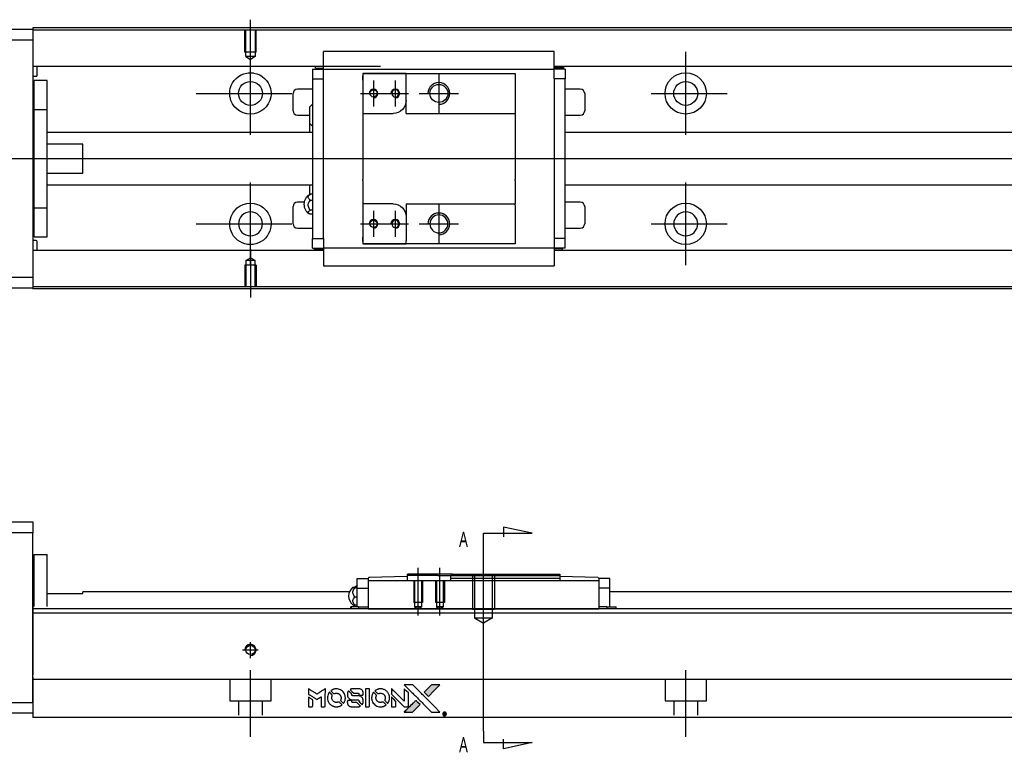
# Model space of a CAD drawing. Header units: millimetres. Extents: x -202 to 3135, y -1537 to 860.
# Tile 21 of 34: x 1249 to 1475, y -1257 to -1088. Entities that reach past the tile are written whole.
import ezdxf
from ezdxf.lldxf.tags import DXFTag

# ---------------------------------------------------------------- set-up
doc = ezdxf.new("R2010")
doc.units = ezdxf.units.MM
doc.layers.get('0').update_dxf_attribs({"linetype": 'CONTINUOUS'})
doc.styles.add('CHN', font='Microsoft JhengHei.ttf')
tags = doc.linetypes.add('DASHED', pattern=[25.72, 12.86, -12.86]).pattern_tags.tags
tags[6:7] = [DXFTag(74, 4), DXFTag(75, 0), DXFTag(340, '0'), DXFTag(46, 0.0), DXFTag(50, 0.0), DXFTag(44, 0.0), DXFTag(45, 0.0)]
tags[4:5] = [DXFTag(74, 4), DXFTag(75, 0), DXFTag(340, '0'), DXFTag(46, 0.0), DXFTag(50, 0.0), DXFTag(44, 0.0), DXFTag(45, 0.0)]
tags = doc.linetypes.add('HIDDEN', pattern=[0.5, 0.25, -0.25]).pattern_tags.tags
tags[6:7] = [DXFTag(74, 4), DXFTag(75, 0), DXFTag(340, '0'), DXFTag(46, 0.0), DXFTag(50, 0.0), DXFTag(44, 0.0), DXFTag(45, 0.0)]
tags[4:5] = [DXFTag(74, 4), DXFTag(75, 0), DXFTag(340, '0'), DXFTag(46, 0.0), DXFTag(50, 0.0), DXFTag(44, 0.0), DXFTag(45, 0.0)]

# ---------------------------------------------------------------- blocks, each defined once
blk = doc.blocks.new('MosionX logo(完整正式版)')
h = blk.add_hatch(color=22)
h.dxf.hatch_style = 1
h.paths.add_polyline_path([(-1416, 1831), (-1517, 1831), (-1619, 1831), (-1707, 1742, 0.000288), (-1740, 1709, 0.000479), (-1769, 1680, 0.000013), (-1794, 1654, 0.197177), (-1794, 1654, 0.197497), (-1794, 1653, 0.00004), (-1779, 1638, 0.000834), (-1763, 1622, 0.000506), (-1744, 1603), (-1694, 1552), (-1555, 1692)])
h.paths.add_polyline_path([(-1892, 1355), (-1942, 1405, 0.000476), (-1962, 1424, 0.000789), (-1978, 1441, 0.000035), (-1993, 1455, 0.19758), (-1993, 1456, 0.198396), (-1994, 1455, 0.000019), (-2014, 1435, 0.000582), (-2036, 1413, 0.000351), (-2062, 1387, 0.000108), (-2174, 1275, 0.000692), (-2230, 1218, 0.000077), (-2269, 1179, 0.197527), (-2269, 1178, 0.410181), (-2269, 1177, 0.000493), (-2248, 1177, 0.002424), (-2219, 1177, 0.000529), (-2169, 1177), (-2070, 1177), (-1981, 1266)])
at = {"color": 22}
for points in [[(-4562, 1668), (-4562, 1603), (-4545, 1592, -0.000297), (-4534, 1586, -0.000037), (-4510, 1571, -0.000043), (-4482, 1554, -0.000036), (-4452, 1535, 0.000044), (-4422, 1517, 0.000063), (-4396, 1501, 0.000035), (-4374, 1488, 0.0009), (-4368, 1484), (-4360, 1479), (-4348, 1486, 0.001175), (-4342, 1490, 0.000208), (-4329, 1498, 0.000225), (-4315, 1506, 0.000203), (-4300, 1516, -0.000711), (-4286, 1525, -0.001119), (-4274, 1532, -0.000263), (-4263, 1539, -0.04589), (-4262, 1539, -0.519312), (-4261, 1539, -0.001914), (-4261, 1521, -0.003124), (-4260, 1493, -0.000285), (-4260, 1421), (-4260, 1303), (-4219, 1303, 0.001727), (-4189, 1303, 0.025279), (-4179, 1303, 0.073886), (-4173, 1305, 0.07426), (-4167, 1308, 0.03264), (-4166, 1310, 0.01784), (-4164, 1311, 0.017712), (-4163, 1313, 0.026854), (-4162, 1315), (-4160, 1319), (-4160, 1526), (-4159, 1733), (-4162, 1731, -0.004595), (-4163, 1730, -0.00016), (-4169, 1726, -0.000298), (-4177, 1722, -0.000208), (-4185, 1717, 0.000986), (-4210, 1701, 0.00025), (-4250, 1676, 0.000268), (-4292, 1650, 0.000436), (-4329, 1627, -0.002932), (-4341, 1619, -0.004718), (-4351, 1613, -0.001113), (-4360, 1608, -0.227179), (-4361, 1608, -0.045982), (-4362, 1608, -0.000145), (-4374, 1616, -0.000825), (-4387, 1624, -0.000517), (-4403, 1634, 0.000056), (-4458, 1668, 0.000289), (-4488, 1687, 0.000481), (-4511, 1701, 0.000418), (-4535, 1715), (-4562, 1732)], [(-4068, 1643, 0.064158), (-4094, 1594, 0.06356), (-4108, 1539, 0.064004), (-4107, 1483, 0.066747), (-4091, 1429, 0.04321), (-4073, 1396, 0.044737), (-4050, 1367, 0.044901), (-4021, 1342, 0.044184), (-3989, 1323, 0.026293), (-3965, 1313, 0.033344), (-3941, 1306, 0.033227), (-3917, 1303, 0.025815), (-3890, 1302, 0.023119), (-3864, 1304, 0.031044), (-3841, 1308, 0.031337), (-3819, 1315, 0.024258), (-3796, 1325, 0.015622), (-3788, 1329, 0.008495), (-3778, 1335, 0.008415), (-3769, 1341, 0.020814), (-3763, 1346), (-3760, 1348), (-3791, 1379, 0.002843), (-3814, 1403, 0.033917), (-3823, 1411, 0.087906), (-3831, 1414, 0.073302), (-3839, 1416, 0.022047), (-3843, 1415, 0.026465), (-3847, 1415, 0.022233), (-3851, 1414, 0.009985), (-3857, 1412, -0.039011), (-3876, 1407, -0.044398), (-3896, 1406, -0.045096), (-3915, 1408, -0.04265), (-3934, 1413, -0.071154), (-3961, 1428, -0.068827), (-3983, 1450, -0.068713), (-3998, 1476, -0.070507), (-4005, 1506, -0.028605), (-4006, 1519, -0.031418), (-4005, 1531, -0.031044), (-4002, 1544, -0.02668), (-3998, 1556, 0.038913), (-3996, 1564, 0.043732), (-3995, 1571, 0.047754), (-3995, 1578, 0.075756), (-3997, 1583, 0.07294), (-3999, 1586, 0.003456), (-4006, 1594, 0.005023), (-4017, 1605, 0.002422), (-4030, 1619, 0.000819), (-4042, 1631, 0.001349), (-4053, 1641, 0.0001), (-4062, 1650, 0.205335), (-4062, 1651, 0.219821), (-4063, 1650, 0.002494), (-4064, 1648, 0.007089), (-4066, 1646, 0.004494)], [(-3917, 1731, 0.024131), (-3935, 1728, 0.022344), (-3954, 1723, 0.021883), (-3972, 1717, 0.020884), (-3990, 1709, 0.010669), (-4000, 1703, 0.010389), (-4011, 1697, 0.010913), (-4020, 1692, 0.022227), (-4026, 1687), (-4029, 1685), (-3996, 1653, 0.002452), (-3984, 1640, 0.003628), (-3972, 1630, 0.001662), (-3963, 1621, 0.070159), (-3960, 1619, 0.047671), (-3958, 1618, 0.018624), (-3956, 1618, 0.017921), (-3953, 1617, 0.018804), (-3950, 1617, 0.018255), (-3946, 1617, 0.041312), (-3943, 1617, 0.037164), (-3939, 1618, 0.012342), (-3935, 1620, -0.015101), (-3924, 1624, -0.035998), (-3916, 1626, -0.033244), (-3907, 1627, -0.011249), (-3894, 1627, -0.004059), (-3883, 1627, -0.019693), (-3877, 1627, -0.027943), (-3872, 1626, -0.014411), (-3866, 1624, -0.033089), (-3851, 1619, -0.033887), (-3838, 1613, -0.034021), (-3825, 1604, -0.033942), (-3814, 1594, -0.02816), (-3804, 1582, -0.035032), (-3796, 1570, -0.035269), (-3790, 1557, -0.029196), (-3785, 1543, -0.037862), (-3782, 1526, -0.043657), (-3782, 1510, -0.043064), (-3784, 1494, -0.035184), (-3790, 1477, 0.033699), (-3792, 1470, 0.052815), (-3793, 1463, 0.059167), (-3793, 1456, 0.058972), (-3791, 1450, 0.059208), (-3788, 1445, 0.021125), (-3783, 1439, 0.008691), (-3773, 1429, 0.000851), (-3749, 1405, 0.001873), (-3736, 1393, 0.013884), (-3730, 1387, 0.022355), (-3726, 1385, 0.341453), (-3725, 1385, 0.073011), (-3722, 1388, 0.004587), (-3714, 1399, 0.00748), (-3707, 1411, 0.016837), (-3702, 1420, 0.028606), (-3692, 1443, 0.031352), (-3685, 1465, 0.031004), (-3681, 1489, 0.0268), (-3680, 1514, 0.026698), (-3681, 1541, 0.03002), (-3686, 1566, 0.030357), (-3693, 1590, 0.028554), (-3703, 1614, 0.062944), (-3732, 1658, 0.062206), (-3772, 1694, 0.062448), (-3819, 1719, 0.064355), (-3870, 1731, 0.017377), (-3880, 1731, 0.008369), (-3893, 1731, 0.008367), (-3907, 1731, 0.01757)], [(-3610, 1675, 0.023289), (-3616, 1665, 0.026845), (-3621, 1655, 0.026047), (-3626, 1644, 0.019751), (-3629, 1631, 0.013249), (-3631, 1624, 0.025169), (-3631, 1618, 0.016532), (-3632, 1611, 0.002937), (-3632, 1598, 0.003317), (-3632, 1586, 0.011808), (-3631, 1578, 0.01777), (-3631, 1572, 0.021476), (-3630, 1567, 0.04325), (-3623, 1544, 0.045753), (-3612, 1523, 0.04649), (-3598, 1505, 0.047672), (-3581, 1490, 0.025315), (-3573, 1485, 0.015208), (-3564, 1480, 0.01512), (-3554, 1476, 0.022488), (-3546, 1473, 0.027857), (-3532, 1469, 0.034138), (-3519, 1467, 0.014286), (-3499, 1467, 0.00124), (-3449, 1467, -0.00103), (-3418, 1467, -0.002552), (-3396, 1466, -0.001594), (-3379, 1466, -0.047676), (-3374, 1466, -0.085307), (-3367, 1463, -0.097789), (-3361, 1457, -0.085947), (-3357, 1450, -0.051339), (-3356, 1440, 0.014634), (-3355, 1436, 0.015028), (-3355, 1433, 0.014927), (-3354, 1430, 0.059415), (-3353, 1429, 0.070595), (-3351, 1425, 0.00028), (-3315, 1389, 0.000111), (-3279, 1352, 0.200239), (-3277, 1352, 0.268906), (-3276, 1352, 0.001866), (-3271, 1361, 0.007532), (-3267, 1370, 0.017818), (-3263, 1376, 0.013256), (-3261, 1383, 0.011636), (-3258, 1391, 0.011528), (-3256, 1399, 0.012303), (-3254, 1407, 0.0423), (-3252, 1419, 0.013657), (-3252, 1437, 0.013857), (-3252, 1455, 0.037428), (-3254, 1468, 0.014927), (-3256, 1477, 0.0122), (-3259, 1486, 0.012518), (-3262, 1494, 0.023062), (-3265, 1501, 0.065961), (-3281, 1525, 0.06055), (-3304, 1545, 0.059676), (-3331, 1559, 0.060497), (-3360, 1567, 0.025683), (-3367, 1567, 0.001528), (-3386, 1567, 0.002124), (-3410, 1568, 0.001173), (-3439, 1568, -0.000809), (-3490, 1568, -0.017164), (-3506, 1568, -0.063931), (-3514, 1570, -0.108429), (-3520, 1573, -0.052941), (-3523, 1577, -0.063675), (-3525, 1582, -0.050562), (-3526, 1587, -0.020337), (-3527, 1595, 0.009897), (-3528, 1599, 0.016482), (-3528, 1603, 0.019019), (-3529, 1606, 0.06043), (-3530, 1608, 0.076267), (-3533, 1613, 0.00054), (-3566, 1646, 0.000307), (-3601, 1680, 0.142594), (-3604, 1681, 0.232419), (-3604, 1681, 0.022995), (-3606, 1680, 0.024627), (-3608, 1678, 0.015407)], [(-3516, 1731, 0.018538), (-3522, 1730, 0.010695), (-3530, 1729, 0.01068), (-3538, 1727, 0.017678), (-3544, 1725, 0.013849), (-3551, 1722, 0.011814), (-3559, 1719, 0.004513), (-3566, 1716, 0.290035), (-3566, 1715, 0.196418), (-3566, 1714, 0.000124), (-3554, 1702, 0.001477), (-3540, 1688, 0.000898), (-3524, 1671), (-3481, 1629), (-3427, 1628, -0.001471), (-3387, 1628, -0.028714), (-3374, 1627, -0.097073), (-3367, 1625, -0.084199), (-3361, 1620, -0.042698), (-3359, 1616, -0.053912), (-3357, 1612, -0.051004), (-3356, 1608, -0.032967), (-3355, 1602, 0.00807), (-3355, 1600, 0.003023), (-3355, 1596, 0.002994), (-3355, 1592, 0.003629), (-3355, 1588), (-3354, 1579), (-3313, 1579, 0.001618), (-3293, 1579, 0.005206), (-3280, 1579, 0.00535), (-3271, 1579, 0.060675), (-3268, 1580, 0.048484), (-3266, 1581, 0.02389), (-3264, 1582, 0.022812), (-3261, 1584, 0.02462), (-3259, 1586, 0.061781), (-3255, 1591, 0.080179), (-3253, 1596, 0.048561), (-3252, 1604, 0.010021), (-3251, 1619, 0.016602), (-3252, 1638, 0.031409), (-3254, 1653, 0.036474), (-3258, 1666, 0.03439), (-3263, 1679, 0.065928), (-3277, 1699, 0.069066), (-3296, 1715, 0.065697), (-3319, 1725, 0.051559), (-3346, 1731, 0.020904), (-3360, 1731, 0.000451), (-3431, 1731, 0.000419), (-3502, 1732, 0.022759)], [(-3202, 1517), (-3202, 1303), (-3160, 1303), (-3118, 1303), (-3113, 1306, 0.071429), (-3109, 1309, 0.054799), (-3105, 1313, 0.053585), (-3102, 1318, 0.060698), (-3101, 1323, 0.033975), (-3100, 1332, 0.000112), (-3100, 1441, 0.000726), (-3100, 1548, 0.001084), (-3101, 1641), (-3102, 1732), (-3152, 1732), (-3202, 1732)], [(-3011, 1643, 0.018008), (-3017, 1634, 0.009842), (-3023, 1622, 0.009807), (-3030, 1610, 0.015716), (-3035, 1599, 0.048467), (-3047, 1561, 0.045841), (-3052, 1520, 0.046006), (-3049, 1479, 0.049638), (-3039, 1441, 0.064819), (-3012, 1391, 0.06695), (-2974, 1350, 0.066691), (-2926, 1320, 0.063505), (-2872, 1304, 0.03135), (-2858, 1302, 0.010439), (-2837, 1302, 0.010391), (-2817, 1302, 0.032408), (-2803, 1304, 0.015696), (-2787, 1307, 0.018095), (-2771, 1312, 0.018551), (-2757, 1317, 0.018352), (-2743, 1323, 0.015568), (-2733, 1328, 0.009832), (-2723, 1334, 0.009795), (-2713, 1341, 0.023727), (-2706, 1346), (-2703, 1348), (-2734, 1379, 0.001528), (-2751, 1397, 0.010022), (-2760, 1406, 0.019586), (-2766, 1411, 0.061865), (-2771, 1413, 0.055054), (-2777, 1415, 0.061607), (-2784, 1416, 0.048725), (-2792, 1415, 0.020221), (-2802, 1412, -0.017722), (-2813, 1409, -0.02685), (-2822, 1407, -0.02759), (-2832, 1406, -0.020233), (-2843, 1406, -0.04793), (-2864, 1409, -0.048386), (-2883, 1416, -0.047866), (-2901, 1426, -0.044964), (-2917, 1440, -0.04333), (-2931, 1457, -0.050921), (-2941, 1475, -0.051473), (-2946, 1495, -0.0459), (-2948, 1516, -0.019014), (-2948, 1526, -0.024114), (-2947, 1535, -0.025081), (-2945, 1544, -0.023892), (-2942, 1553, 0.008624), (-2939, 1560, 0.026486), (-2938, 1564, 0.035074), (-2937, 1568, 0.02756), (-2937, 1573, 0.087163), (-2939, 1580, 0.073291), (-2942, 1587, 0.028074), (-2951, 1596, 0.002594), (-2973, 1619), (-3005, 1651)], [(-2860, 1730, 0.023681), (-2878, 1728, 0.022402), (-2896, 1723, 0.021929), (-2914, 1717, 0.020503), (-2931, 1709, 0.013745), (-2941, 1704, 0.009767), (-2952, 1698, 0.009658), (-2962, 1691, 0.027804), (-2968, 1687), (-2971, 1685), (-2939, 1653, 0.002053), (-2924, 1638, 0.006738), (-2914, 1628, 0.007826), (-2907, 1622, 0.063909), (-2903, 1619, 0.061532), (-2897, 1617, 0.068674), (-2891, 1617, 0.052072), (-2885, 1618, 0.019648), (-2875, 1621, -0.018366), (-2864, 1624, -0.0288), (-2854, 1626, -0.029061), (-2844, 1627, -0.019155), (-2832, 1627, -0.053809), (-2807, 1624, -0.058833), (-2784, 1615, -0.058566), (-2764, 1601, -0.052525), (-2746, 1582, -0.044733), (-2737, 1566, -0.040573), (-2729, 1547, -0.041123), (-2725, 1529, -0.04951), (-2725, 1511, -0.017369), (-2725, 1502, -0.024255), (-2727, 1495, -0.023787), (-2729, 1487, -0.015798), (-2732, 1479, 0.010631), (-2734, 1474, 0.033653), (-2735, 1470, 0.037806), (-2736, 1467, 0.016307), (-2736, 1462, 0.068179), (-2734, 1453, 0.095747), (-2731, 1446, 0.033418), (-2722, 1436, 0.002133), (-2695, 1409, 0.001452), (-2680, 1395, 0.012393), (-2673, 1388, 0.020479), (-2668, 1385, 0.344362), (-2667, 1385, 0.074287), (-2663, 1388, 0.005454), (-2656, 1400, 0.008391), (-2649, 1412, 0.017097), (-2643, 1422, 0.027375), (-2635, 1442, 0.02835), (-2628, 1463, 0.027723), (-2624, 1485, 0.023913), (-2623, 1509, 0.027047), (-2623, 1537, 0.031685), (-2627, 1563, 0.032425), (-2634, 1588, 0.031013), (-2644, 1612, 0.037914), (-2661, 1641, 0.040153), (-2682, 1667, 0.039834), (-2707, 1688, 0.036173), (-2736, 1707, 0.040752), (-2765, 1719, 0.035885), (-2796, 1728, 0.035491), (-2828, 1731, 0.037615)], [(-2572, 1669), (-2572, 1604), (-2422, 1453), (-2271, 1303), (-2229, 1303, 0.0008), (-2202, 1303, 0.010795), (-2192, 1303, 0.030495), (-2186, 1304, 0.080372), (-2183, 1305, 0.03816), (-2179, 1308, 0.041799), (-2176, 1310, 0.042486), (-2174, 1314, 0.042078), (-2172, 1317, 0.099276), (-2170, 1322, 0.003302), (-2170, 1343, 0.002586), (-2170, 1380, 0.000204), (-2170, 1477), (-2170, 1633), (-2221, 1683), (-2271, 1733), (-2271, 1583), (-2272, 1433), (-2419, 1582, 0.000253), (-2476, 1639, 0.000412), (-2524, 1687, 0.000041), (-2567, 1730, 0.041338), (-2570, 1732), (-2572, 1734)], [(-2150, 1708, -0.000056), (-2089, 1647, -0.000021), (-2004, 1562, -0.000021), (-1911, 1469, -0.000025), (-1823, 1381), (-1619, 1177), (-1518, 1177), (-1417, 1177), (-1553, 1315, 0.000274), (-1619, 1381, 0.000123), (-1705, 1467, 0.000121), (-1797, 1559, 0.000165), (-1879, 1641), (-2068, 1831), (-2170, 1831), (-2272, 1831)], [(-1707, 1742, 0.000288), (-1740, 1709, 0.000479), (-1769, 1680, 0.000013), (-1794, 1654, 0.197177), (-1794, 1654, 0.197497), (-1794, 1653, 0.00004), (-1779, 1638, 0.000836), (-1763, 1622, 0.000505), (-1744, 1603), (-1694, 1552), (-1555, 1692), (-1416, 1831), (-1517, 1831), (-1619, 1831)], [(-4562, 1417), (-4562, 1303), (-4521, 1303, 0.000842), (-4494, 1303, 0.010591), (-4484, 1303, 0.028995), (-4479, 1303, 0.069543), (-4475, 1305, 0.051063), (-4471, 1307, 0.039932), (-4468, 1310, 0.039414), (-4465, 1314, 0.045845), (-4462, 1318, 0.094811), (-4461, 1322, 0.007124), (-4461, 1333, 0.004713), (-4461, 1352, 0.000534), (-4461, 1395), (-4461, 1469), (-4471, 1475, 0.000828), (-4502, 1494, 0.000879), (-4532, 1513, 0.000048), (-4561, 1530, 0.137596), (-4562, 1531, 0.413028), (-4562, 1530, 0.000016), (-4562, 1497, 0.000623), (-4562, 1460, 0.000374)], [(-3615, 1454, 0.065483), (-3620, 1451, 0.053271), (-3625, 1447, 0.052018), (-3628, 1443, 0.0556), (-3631, 1437, 0.036839), (-3632, 1434, 0.026922), (-3632, 1430, 0.016905), (-3633, 1424, 0.004317), (-3633, 1416, 0.016369), (-3632, 1397, 0.029936), (-3630, 1382, 0.03418), (-3627, 1369, 0.031327), (-3621, 1356, 0.046935), (-3612, 1340, 0.054053), (-3600, 1327, 0.053701), (-3585, 1317, 0.045364), (-3568, 1309, 0.032479), (-3552, 1305, 0.03386), (-3537, 1303, 0.013578), (-3512, 1303, 0.001155), (-3450, 1303, 0.000413), (-3396, 1303, 0.005008), (-3375, 1304, 0.013199), (-3364, 1304, 0.033956), (-3355, 1305, 0.013909), (-3347, 1308, 0.010864), (-3337, 1310, 0.010938), (-3329, 1313, 0.028702), (-3323, 1316), (-3318, 1318), (-3362, 1362), (-3405, 1406), (-3455, 1406, -0.001504), (-3477, 1406, -0.00328), (-3493, 1406, -0.001901), (-3506, 1406, -0.061333), (-3510, 1407, -0.063621), (-3514, 1409, -0.048633), (-3518, 1412, -0.046769), (-3522, 1415, -0.047961), (-3525, 1420, -0.02678), (-3526, 1424, -0.050957), (-3527, 1427, -0.029398), (-3528, 1431, -0.00401), (-3528, 1441), (-3529, 1456), (-3569, 1456, 0.001061), (-3593, 1456, 0.009147), (-3604, 1455, 0.020721), (-3611, 1455, 0.051619)], [(-2572, 1416), (-2572, 1303), (-2530, 1303), (-2488, 1303), (-2483, 1306, 0.03146), (-2480, 1308, 0.026444), (-2478, 1310, 0.026444), (-2476, 1312, 0.031457), (-2475, 1314), (-2472, 1319), (-2471, 1375), (-2471, 1431), (-2521, 1481, 0.000745), (-2540, 1499, 0.001228), (-2556, 1515, 0.000087), (-2571, 1529, 0.195134), (-2571, 1530, 0.412117), (-2572, 1529, 0.000048), (-2572, 1496, 0.00109), (-2572, 1460, 0.000653)], [(-2062, 1387, 0.000108), (-2174, 1275, 0.000692), (-2230, 1218, 0.000077), (-2269, 1179, 0.197527), (-2269, 1178, 0.410182), (-2269, 1177, 0.000493), (-2248, 1177, 0.002424), (-2219, 1177, 0.000529), (-2170, 1177), (-2070, 1177), (-1981, 1266), (-1892, 1355), (-1942, 1405, 0.000476), (-1962, 1424, 0.000789), (-1978, 1441, 0.000035), (-1993, 1455, 0.19758), (-1993, 1456, 0.198396), (-1994, 1455, 0.000019), (-2014, 1435, 0.000582), (-2036, 1413, 0.000351)], [(-1319, 1173, 0.082374), (-1332, 1167, 0.083404), (-1342, 1157, 0.082663), (-1349, 1145, 0.07897), (-1351, 1130, 0.084941), (-1349, 1114, 0.08953), (-1341, 1100, 0.090743), (-1329, 1090, 0.090193), (-1313, 1085, 0.10067), (-1296, 1085, 0.099454), (-1281, 1093, 0.097736), (-1269, 1106, 0.09365), (-1263, 1122, 0.07584), (-1263, 1135, 0.068415), (-1267, 1148, 0.068328), (-1274, 1159, 0.075277), (-1283, 1168, 0.059367), (-1291, 1172, 0.048986), (-1300, 1174, 0.048519), (-1310, 1174, 0.055347)], [(-1325, 1129), (-1325, 1104), (-1322, 1104), (-1319, 1104), (-1319, 1114), (-1319, 1125), (-1313, 1125), (-1306, 1126), (-1302, 1119, -0.003356), (-1300, 1116, -0.002757), (-1298, 1113, -0.002784), (-1296, 1110, -0.007382), (-1295, 1108, 0.019487), (-1294, 1105, 0.098302), (-1293, 1104, 0.116932), (-1291, 1104, 0.032798), (-1289, 1104), (-1285, 1104), (-1288, 1108, 0.005748), (-1289, 1111, 0.002522), (-1291, 1114, 0.002495), (-1293, 1117, 0.00334), (-1295, 1120), (-1299, 1126), (-1296, 1128, 0.066516), (-1292, 1130, 0.085926), (-1290, 1133, 0.082934), (-1289, 1137, 0.05747), (-1289, 1141, 0.023576), (-1289, 1144, 0.043538), (-1289, 1146, 0.050891), (-1290, 1148, 0.049897), (-1291, 1149, 0.067884), (-1295, 1152, 0.077412), (-1298, 1154, 0.049266), (-1304, 1154, 0.012208), (-1313, 1155), (-1325, 1155)], [(-1298, 1147, -0.120545), (-1296, 1144, -0.09136), (-1295, 1141, -0.087576), (-1296, 1137, -0.098026), (-1297, 1134, -0.079907), (-1299, 1133, -0.087697), (-1300, 1132, -0.041371), (-1303, 1132, -0.005557), (-1309, 1132), (-1319, 1131), (-1319, 1140), (-1319, 1149), (-1310, 1149, -0.007471), (-1305, 1149, -0.035301), (-1302, 1148, -0.060486), (-1300, 1148, -0.063546)]]:
    blk.add_lwpolyline(points, format="xyb", close=True, dxfattribs=at)

msp = doc.modelspace()

# ---------------------------------------------------------------- linework, layer by layer
at = {"linetype": 'Continuous'}
for p, q in [((1333.82, -1090.23), (1251.69, -1090.23)), ((1251.69, -1090.23), (1251.69, -1090.53)), ((1751.69, -1090.23), (1333.82, -1090.23)), ((1192.69, -1090.53), (1251.69, -1090.53)), ((1251.69, -1090.53), (1251.69, -1093.03)), ((1333.69, -1090.73), (1251.69, -1090.73)), ((1751.69, -1090.73), (1333.69, -1090.73)), ((1251.69, -1093.03), (1192.69, -1093.03)), ((1251.69, -1093.03), (1251.69, -1147.53)), ((1318.48, -1099.38), (1318.48, -1095.67)), ((1371.48, -1095.67), (1318.48, -1095.67)), ((1371.48, -1095.67), (1318.48, -1095.67)), ((1371.48, -1095.8), (1371.48, -1095.67)), ((1371.48, -1099.38), (1371.48, -1095.8)), ((1331.56, -1099.06), (1251.69, -1099.06)), ((1252.69, -1101.14), (1252.69, -1099.06)), ((1318.49, -1099.06), (1315.11, -1099.06)), ((1316.64, -1099.51), (1316.64, -1099.06)), ((1751.69, -1099.06), (1371.48, -1099.06)), ((1374.85, -1099.06), (1371.49, -1099.06)), ((1373.67, -1099.41), (1373.67, -1099.06)), ((1251.69, -1101.34), (1252.49, -1101.34)), ((1315.98, -1099.71), (1315.98, -1101.91)), ((1315.98, -1099.71), (1318.48, -1099.71)), ((1316.64, -1099.51), (1318.48, -1099.51)), ((1318.48, -1099.71), (1318.48, -1099.38)), ((1318.48, -1100.71), (1318.48, -1099.71)), ((1318.48, -1099.71), (1371.48, -1099.71)), ((1318.48, -1101.91), (1318.48, -1100.71)), ((1327.48, -1100.71), (1327.48, -1102.21)), ((1337.48, -1100.71), (1327.48, -1100.71)), ((1327.48, -1100.71), (1337.48, -1100.71)), ((1327.48, -1102.21), (1327.48, -1101.21)), ((1337.48, -1100.71), (1362.48, -1100.71)), ((1337.48, -1101.41), (1337.48, -1100.71)), ((1337.48, -1106.88), (1337.48, -1101.41)), ((1362.48, -1100.71), (1362.48, -1101.71)), ((1371.48, -1099.71), (1371.48, -1099.38)), ((1373.67, -1099.41), (1371.48, -1099.41)), ((1373.98, -1099.71), (1371.48, -1099.71)), ((1371.48, -1100.71), (1371.48, -1099.71)), ((1371.48, -1101.91), (1371.48, -1100.71)), ((1373.98, -1099.71), (1373.98, -1101.91)), ((1254.99, -1102.28), (1251.99, -1102.28)), ((1254.99, -1102.28), (1251.99, -1102.28)), ((1251.99, -1108.97), (1251.99, -1102.28)), ((1251.99, -1108.97), (1251.99, -1102.28)), ((1254.99, -1108.97), (1254.99, -1102.28)), ((1254.99, -1108.97), (1254.99, -1102.28)), ((1315.98, -1101.91), (1318.48, -1101.91)), ((1315.98, -1101.91), (1315.98, -1138.65)), ((1318.48, -1102.39), (1318.48, -1101.91)), ((1318.48, -1102.38), (1318.48, -1101.95)), ((1318.48, -1138.17), (1318.48, -1102.38)), ((1327.48, -1102.21), (1327.48, -1109.88)), ((1362.48, -1101.71), (1362.48, -1109.58)), ((1371.48, -1101.91), (1371.48, -1102.39)), ((1373.98, -1101.91), (1371.48, -1101.91)), ((1371.48, -1101.95), (1371.48, -1102.38)), ((1371.48, -1102.38), (1371.48, -1138.17)), ((1373.98, -1138.65), (1373.98, -1101.91)), ((1311.48, -1109.28), (1311.48, -1105.28)), ((1315.98, -1104.28), (1312.48, -1104.28)), ((1377.48, -1104.28), (1373.98, -1104.28)), ((1378.48, -1105.28), (1378.48, -1109.28)), ((1315.33, -1112.2), (1315.33, -1108.35)), ((1337.48, -1109.88), (1337.48, -1106.88)), ((1251.99, -1109.53), (1251.69, -1109.53)), ((1251.99, -1109.53), (1251.69, -1109.53)), ((1251.99, -1131.59), (1251.99, -1108.97)), ((1251.99, -1108.97), (1254.99, -1108.97)), ((1251.99, -1131.59), (1251.99, -1108.97)), ((1254.99, -1131.59), (1254.99, -1108.97)), ((1254.99, -1131.59), (1254.99, -1108.97)), ((1312.48, -1110.28), (1315.33, -1110.28)), ((1327.48, -1109.88), (1327.48, -1115.28)), ((1327.48, -1109.88), (1334.48, -1109.88)), ((1337.48, -1109.88), (1362.48, -1109.88)), ((1362.48, -1109.58), (1362.48, -1109.88)), ((1362.48, -1109.88), (1362.48, -1115.28)), ((1373.98, -1110.28), (1377.48, -1110.28)), ((1315.33, -1114.28), (1315.33, -1112.2)), ((1315.33, -1114.28), (1315.33, -1112.2)), ((1315.33, -1114.28), (1315.33, -1112.2)), ((1315.98, -1114.28), (1254.99, -1114.28)), ((1751.69, -1114.28), (1373.98, -1114.28)), ((1263.19, -1116.96), (1254.99, -1116.96)), ((1263.19, -1123.6), (1263.19, -1116.96)), ((1327.48, -1115.28), (1327.48, -1115.58)), ((1327.48, -1115.58), (1327.48, -1124.98)), ((1362.48, -1115.28), (1362.48, -1115.58)), ((1362.48, -1115.58), (1362.48, -1124.98)), ((1254.99, -1123.6), (1263.19, -1123.6)), ((1254.99, -1126.28), (1315.98, -1126.28)), ((1315.33, -1128.61), (1315.33, -1126.28)), ((1327.48, -1125.28), (1327.48, -1124.98)), ((1327.48, -1125.28), (1327.48, -1130.68)), ((1362.48, -1125.28), (1362.48, -1124.98)), ((1362.48, -1125.28), (1362.48, -1130.68)), ((1373.98, -1126.28), (1751.69, -1126.28)), ((1315.98, -1128.48), (1315.53, -1128.48)), ((1314.03, -1130.28), (1312.48, -1130.28)), ((1315.53, -1129.84), (1315.98, -1129.84)), ((1334.48, -1130.68), (1327.48, -1130.68)), ((1327.48, -1130.68), (1327.48, -1138.35)), ((1337.48, -1130.68), (1337.48, -1133.68)), ((1337.48, -1130.68), (1362.48, -1130.68)), ((1362.48, -1130.98), (1362.48, -1130.68)), ((1362.48, -1130.98), (1362.48, -1138.85)), ((1377.48, -1130.28), (1373.98, -1130.28)), ((1251.69, -1131.03), (1251.99, -1131.03)), ((1251.69, -1131.03), (1251.99, -1131.03)), ((1251.99, -1131.59), (1254.99, -1131.59)), ((1251.99, -1138.28), (1251.99, -1131.59)), ((1251.99, -1138.28), (1251.99, -1131.59)), ((1254.99, -1138.28), (1254.99, -1131.59)), ((1254.99, -1138.28), (1254.99, -1131.59)), ((1311.48, -1135.28), (1311.48, -1131.28)), ((1315.98, -1132.13), (1315.53, -1132.13)), ((1315.98, -1133.08), (1315.53, -1133.08)), ((1378.48, -1131.28), (1378.48, -1135.28)), ((1337.48, -1133.68), (1337.48, -1139.15)), ((1312.48, -1136.28), (1315.98, -1136.28)), ((1373.98, -1136.28), (1377.48, -1136.28)), ((1252.49, -1139.12), (1251.69, -1139.12)), ((1251.99, -1138.28), (1254.99, -1138.28)), ((1251.99, -1138.28), (1254.99, -1138.28)), ((1252.69, -1141.4), (1252.69, -1139.32)), ((1315.98, -1140.85), (1315.98, -1138.65)), ((1315.98, -1138.65), (1318.48, -1138.65)), ((1318.48, -1138.65), (1318.48, -1138.17)), ((1318.48, -1138.61), (1318.48, -1138.17)), ((1318.48, -1138.65), (1318.48, -1139.85)), ((1318.48, -1139.85), (1318.48, -1140.85)), ((1327.48, -1138.35), (1327.48, -1139.85)), ((1327.48, -1139.35), (1327.48, -1138.35)), ((1327.48, -1139.85), (1337.48, -1139.85)), ((1337.48, -1139.85), (1327.48, -1139.85)), ((1337.48, -1139.85), (1337.48, -1139.15)), ((1362.48, -1139.85), (1337.48, -1139.85)), ((1362.48, -1138.85), (1362.48, -1139.85)), ((1371.48, -1138.17), (1371.48, -1138.61)), ((1371.48, -1138.17), (1371.48, -1138.65)), ((1371.48, -1138.65), (1371.48, -1139.85)), ((1373.98, -1138.65), (1371.48, -1138.65)), ((1371.48, -1139.85), (1371.48, -1140.85)), ((1373.98, -1140.85), (1373.98, -1138.65)), ((1318.48, -1141.4), (1251.69, -1141.4)), ((1318.49, -1141.4), (1315.44, -1141.4)), ((1315.98, -1140.85), (1318.48, -1140.85)), ((1316.3, -1141.15), (1318.48, -1141.15)), ((1316.3, -1141.15), (1316.3, -1141.4)), ((1318.48, -1140.85), (1318.48, -1141.18)), ((1371.48, -1140.85), (1318.48, -1140.85)), ((1318.48, -1141.18), (1318.48, -1144.76)), ((1373.98, -1140.85), (1371.48, -1140.85)), ((1371.48, -1140.85), (1371.48, -1141.18)), ((1373.33, -1141.05), (1371.48, -1141.05)), ((1371.48, -1141.18), (1371.48, -1144.76)), ((1751.69, -1141.4), (1371.48, -1141.4)), ((1374.52, -1141.4), (1371.49, -1141.4)), ((1373.33, -1141.05), (1373.33, -1141.4)), ((1318.48, -1144.76), (1318.48, -1144.89)), ((1318.48, -1144.89), (1371.48, -1144.89)), ((1318.48, -1144.89), (1371.48, -1144.89)), ((1371.48, -1144.76), (1371.48, -1144.89)), ((1192.69, -1147.53), (1251.69, -1147.53)), ((1251.69, -1147.53), (1251.69, -1150.03)), ((1251.69, -1150.03), (1192.69, -1150.03)), ((1318.57, -1149.73), (1251.69, -1149.73)), ((1251.69, -1150.03), (1251.69, -1150.23)), ((1318.44, -1150.23), (1251.69, -1150.23)), ((1751.69, -1150.23), (1318.44, -1150.23)), ((1751.69, -1149.73), (1318.57, -1149.73)), ((1192.69, -1203.79), (1251.69, -1203.79)), ((1251.69, -1203.79), (1251.69, -1206.29)), ((1251.69, -1206.29), (1192.69, -1206.29)), ((1251.69, -1245.29), (1251.69, -1206.29)), ((1251.99, -1211.29), (1254.99, -1211.29)), ((1251.99, -1223.24), (1251.99, -1211.29)), ((1251.99, -1211.29), (1254.99, -1211.29)), ((1251.99, -1223.24), (1251.99, -1211.29)), ((1254.99, -1223.24), (1254.99, -1211.29)), ((1254.99, -1223.24), (1254.99, -1211.29)), ((1251.99, -1214.54), (1251.69, -1214.54)), ((1251.99, -1214.54), (1251.69, -1214.54)), ((1326.24, -1219.04), (1326.24, -1216.84)), ((1326.24, -1216.84), (1328.74, -1216.84)), ((1328.74, -1216.84), (1328.74, -1216.77)), ((1328.74, -1216.84), (1328.74, -1217.34)), ((1337.74, -1216.34), (1328.93, -1216.57)), ((1348.04, -1215.84), (1337.74, -1215.84)), ((1337.74, -1216.14), (1337.74, -1215.84)), ((1337.74, -1216.34), (1337.74, -1216.14)), ((1344.74, -1216.14), (1337.74, -1216.14)), ((1337.74, -1217.34), (1337.74, -1216.34)), ((1344.74, -1216.14), (1347.74, -1216.14)), ((1348.04, -1215.84), (1347.74, -1216.14)), ((1347.74, -1216.84), (1347.74, -1216.14)), ((1372.74, -1216.84), (1347.74, -1216.84)), ((1347.74, -1217.34), (1347.74, -1216.84)), ((1348.04, -1215.84), (1372.74, -1215.84)), ((1372.74, -1215.84), (1372.74, -1216.84)), ((1381.54, -1216.57), (1372.74, -1216.34)), ((1372.74, -1216.84), (1372.74, -1217.34)), ((1381.74, -1216.77), (1381.74, -1216.84)), ((1381.74, -1216.84), (1381.74, -1217.34)), ((1384.24, -1216.84), (1381.74, -1216.84)), ((1384.24, -1219.04), (1384.24, -1216.84)), ((1325.78, -1218.73), (1326.24, -1218.73)), ((1326.24, -1218.97), (1325.78, -1218.97)), ((1326.24, -1219.04), (1328.74, -1219.04)), ((1326.24, -1222.34), (1326.24, -1219.04)), ((1328.74, -1217.34), (1328.74, -1221.84)), ((1381.74, -1217.34), (1328.74, -1217.34)), ((1381.74, -1217.34), (1381.74, -1221.84)), ((1381.74, -1219.04), (1381.74, -1222.31)), ((1384.24, -1219.04), (1381.74, -1219.04)), ((1384.24, -1222.34), (1384.24, -1219.04)), ((1254.99, -1220.29), (1263.19, -1220.29)), ((1324.45, -1219.84), (1263.19, -1219.84)), ((1263.19, -1220.29), (1263.19, -1219.84)), ((1326.24, -1221.08), (1325.78, -1221.08)), ((1751.69, -1219.84), (1384.24, -1219.84)), ((1384.51, -1219.84), (1384.24, -1219.84)), ((1324.85, -1223.34), (1324.74, -1223.34)), ((1324.74, -1223.8), (1324.74, -1223.34)), ((1326.55, -1223.34), (1324.85, -1223.34)), ((1324.85, -1223.34), (1324.85, -1223.8)), ((1326.24, -1222.95), (1325.78, -1222.95)), ((1326.24, -1223.34), (1326.24, -1222.34)), ((1326.55, -1223.34), (1328.74, -1223.34)), ((1326.55, -1223.34), (1326.55, -1223.8)), ((1328.74, -1221.84), (1328.74, -1223.61)), ((1328.74, -1223.61), (1328.74, -1223.77)), ((1381.74, -1222.31), (1381.74, -1223.61)), ((1383.58, -1223.34), (1381.74, -1223.34)), ((1381.74, -1223.61), (1381.74, -1223.76)), ((1383.58, -1223.34), (1385.62, -1223.34)), ((1383.58, -1223.34), (1383.58, -1223.8)), ((1384.24, -1223.34), (1384.24, -1222.34)), ((1385.62, -1223.34), (1385.74, -1223.34)), ((1385.62, -1223.34), (1385.62, -1223.8)), ((1385.74, -1223.8), (1385.74, -1223.34)), ((1350.93, -1223.8), (1251.69, -1223.8)), ((1751.69, -1224.8), (1251.69, -1224.8)), ((1328.74, -1223.77), (1381.74, -1223.77)), ((1328.74, -1223.77), (1328.74, -1223.8)), ((1751.69, -1223.8), (1350.93, -1223.8)), ((1381.74, -1223.77), (1381.74, -1223.8)), ((1251.69, -1239.44), (1251.69, -1246.24)), ((1346.78, -1240), (1251.69, -1240)), ((1751.69, -1240), (1346.78, -1240)), ((1236.69, -1245.29), (1251.69, -1245.29)), ((1251.69, -1246.24), (1251.69, -1248.8)), ((1251.69, -1247.79), (1236.69, -1247.79)), ((1344.52, -1248.8), (1251.69, -1248.8)), ((1751.69, -1248.8), (1344.52, -1248.8))]:
    msp.add_line(p, q, dxfattribs=at)
for p, q in [((1301.69, -1099.45), (1301.69, -1088.33)), ((1301.69, -1114.8), (1301.69, -1095.75)), ((1401.69, -1114.8), (1401.69, -1095.75)), ((1344.98, -1100.78), (1344.98, -1109.78)), ((1329.98, -1102.28), (1329.98, -1108.28)), ((1334.98, -1102.28), (1334.98, -1108.28)), ((1289.19, -1105.28), (1311.21, -1105.28)), ((1326.98, -1105.28), (1332.98, -1105.28)), ((1331.98, -1105.28), (1337.98, -1105.28)), ((1340.48, -1105.28), (1349.48, -1105.28)), ((1393.74, -1105.28), (1411.21, -1105.28)), ((1212.69, -1120.28), (1326.12, -1120.28)), ((1326.12, -1120.28), (1767.69, -1120.28)), ((1301.69, -1144.8), (1301.69, -1125.75)), ((1401.69, -1144.8), (1401.69, -1125.75)), ((1344.98, -1130.78), (1344.98, -1139.78)), ((1329.98, -1132.28), (1329.98, -1138.28)), ((1334.98, -1132.28), (1334.98, -1138.28)), ((1289.19, -1135.28), (1311.21, -1135.28)), ((1326.98, -1135.28), (1332.98, -1135.28)), ((1331.98, -1135.28), (1337.98, -1135.28)), ((1340.48, -1135.28), (1349.48, -1135.28)), ((1393.74, -1135.28), (1411.21, -1135.28)), ((1301.69, -1141.11), (1301.69, -1152.23)), ((1366.38, -1206.41), (1359.8, -1204.97)), ((1359.8, -1204.97), (1359.8, -1207.2)), ((1355.24, -1206.41), (1366.38, -1206.41)), ((1355.24, -1209.04), (1355.24, -1206.41)), ((1355.24, -1251.91), (1355.24, -1209.04)), ((1340.24, -1225.34), (1340.24, -1214.34)), ((1345.24, -1225.34), (1345.24, -1214.34)), ((1355.24, -1228.84), (1355.24, -1212.84)), ((1355.24, -1251.91), (1355.24, -1254.55)), ((1355.24, -1254.55), (1366.38, -1254.55)), ((1359.8, -1255.98), (1359.8, -1253.75)), ((1366.38, -1254.55), (1359.8, -1255.98))]:
    msp.add_line(p, q)
at = {"linetype": 'DASHED'}
for p, q in [((1251.69, -1090.53), (1251.69, -1090.73)), ((1251.69, -1090.73), (1251.69, -1091.73)), ((1251.69, -1091.73), (1251.69, -1098.06)), ((1251.69, -1098.06), (1251.69, -1099.06)), ((1251.69, -1099.06), (1251.69, -1100.6)), ((1251.69, -1100.6), (1251.69, -1104.16)), ((1318.48, -1099.81), (1318.48, -1099.81)), ((1371.48, -1099.81), (1371.48, -1099.81)), ((1251.69, -1104.16), (1251.69, -1106.08)), ((1251.69, -1106.08), (1251.69, -1134.38)), ((1315.33, -1128.7), (1315.33, -1126.28)), ((1315.33, -1128.7), (1315.33, -1128.61)), ((1251.69, -1134.38), (1251.69, -1136.3)), ((1251.69, -1136.3), (1251.69, -1139.86)), ((1251.69, -1139.86), (1251.69, -1141.4)), ((1251.69, -1141.4), (1251.69, -1142.4)), ((1318.48, -1140.75), (1318.48, -1140.75)), ((1371.48, -1140.75), (1371.48, -1140.75)), ((1251.69, -1142.4), (1251.69, -1148.73)), ((1251.69, -1148.73), (1251.69, -1149.73)), ((1251.69, -1149.73), (1251.69, -1150.03)), ((1326.24, -1216.84), (1326.24, -1216.84)), ((1328.74, -1216.84), (1328.74, -1216.84)), ((1328.74, -1216.94), (1328.74, -1216.94)), ((1381.74, -1216.84), (1381.74, -1216.84)), ((1381.74, -1216.94), (1381.74, -1216.94)), ((1384.24, -1216.84), (1384.24, -1216.84)), ((1328.74, -1217.34), (1328.74, -1219.04)), ((1381.74, -1217.34), (1381.74, -1219.04)), ((1251.69, -1223.24), (1251.69, -1224.24)), ((1251.69, -1224.24), (1251.69, -1238.94)), ((1251.69, -1245.29), (1251.69, -1247.79))]:
    msp.add_line(p, q, dxfattribs=at)
at = {"linetype": 'DASHED', "ltscale": 0.1}
for p, q in [((1300.39, -1095.83), (1300.39, -1090.83)), ((1300.61, -1096.83), (1300.61, -1090.83)), ((1302.76, -1090.83), (1302.76, -1096.83)), ((1302.99, -1095.83), (1302.99, -1090.83)), ((1302.99, -1095.83), (1300.39, -1095.83)), ((1302.76, -1096.83), (1300.61, -1096.83)), ((1300.61, -1096.83), (1301.69, -1097.45)), ((1302.76, -1096.83), (1301.69, -1097.45)), ((1300.61, -1143.73), (1301.69, -1143.11)), ((1300.61, -1143.73), (1300.61, -1149.73)), ((1302.76, -1143.73), (1300.61, -1143.73)), ((1302.76, -1143.73), (1301.69, -1143.11)), ((1302.76, -1149.73), (1302.76, -1143.73)), ((1302.99, -1144.73), (1300.39, -1144.73)), ((1300.39, -1144.73), (1300.39, -1149.73)), ((1302.99, -1144.73), (1302.99, -1149.73)), ((1296.94, -1240), (1296.94, -1244.94)), ((1306.44, -1244.94), (1306.44, -1240)), ((1396.94, -1240), (1396.94, -1244.94)), ((1406.44, -1244.94), (1406.44, -1240)), ((1296.94, -1244.94), (1306.44, -1244.94)), ((1298.94, -1244.94), (1298.94, -1248.24)), ((1304.44, -1248.24), (1304.44, -1244.94)), ((1396.94, -1244.94), (1406.44, -1244.94)), ((1398.94, -1244.94), (1398.94, -1248.24)), ((1404.44, -1248.24), (1404.44, -1244.94))]:
    msp.add_line(p, q, dxfattribs=at)
at = {"linetype": 'HIDDEN', "ltscale": 3}
for p, q in [((1347.74, -1216.14), (1372.74, -1216.14)), ((1352.74, -1215.84), (1352.74, -1223.84)), ((1353.17, -1215.84), (1353.17, -1225.84)), ((1357.3, -1225.84), (1357.3, -1215.84)), ((1357.74, -1215.84), (1357.74, -1223.84)), ((1339.24, -1217.34), (1339.24, -1222.34)), ((1339.41, -1217.34), (1339.41, -1223.34)), ((1341.06, -1223.34), (1341.06, -1217.34)), ((1341.24, -1217.34), (1341.24, -1222.34)), ((1344.24, -1217.34), (1344.24, -1222.34)), ((1344.41, -1217.34), (1344.41, -1223.34)), ((1346.06, -1223.34), (1346.06, -1217.34)), ((1346.24, -1217.34), (1346.24, -1222.34)), ((1341.24, -1222.34), (1339.24, -1222.34)), ((1341.06, -1223.34), (1339.41, -1223.34)), ((1339.41, -1223.34), (1340.24, -1223.82)), ((1341.06, -1223.34), (1340.24, -1223.82)), ((1346.24, -1222.34), (1344.24, -1222.34)), ((1346.06, -1223.34), (1344.41, -1223.34)), ((1344.41, -1223.34), (1345.24, -1223.82)), ((1346.06, -1223.34), (1345.24, -1223.82)), ((1352.74, -1223.84), (1357.74, -1223.84)), ((1353.17, -1225.84), (1357.3, -1225.84)), ((1353.17, -1225.84), (1355.24, -1227.04)), ((1357.3, -1225.84), (1355.24, -1227.04))]:
    msp.add_line(p, q, dxfattribs=at)
at = {"ltscale": 0.5}
for p, q in [((1301.69, -1235.11), (1301.69, -1231.44)), ((1299.89, -1233.24), (1303.49, -1233.24)), ((1301.69, -1253.24), (1301.69, -1237.88)), ((1401.69, -1253.24), (1401.69, -1237.88))]:
    msp.add_line(p, q, dxfattribs=at)
at = {"linetype": 'Continuous'}
for centre, radius in [((1401.69, -1105.28), 4.75), ((1301.69, -1105.28), 2.75), ((1344.98, -1105.28), 2.07), ((1401.69, -1105.28), 2.75), ((1329.98, -1105.28), 0.825), ((1401.69, -1135.28), 4.75), ((1329.98, -1135.28), 0.825), ((1301.69, -1233.24), 1.07)]:
    msp.add_circle(centre, radius, dxfattribs=at)
at = {"linetype": 'Continuous', "extrusion": (0, 0, -1)}
for centre, radius in [((-1334.98, -1105.28), 0.825), ((-1301.69, -1135.28), 2.75), ((-1344.98, -1135.28), 2.07), ((-1401.69, -1135.28), 2.75), ((-1334.98, -1135.28), 0.825)]:
    msp.add_circle(centre, radius, dxfattribs=at)
at = {"linetype": 'Continuous'}
for centre, radius, start, end in [((1252.49, -1101.14), 0.2, 270, 0), ((1312.48, -1105.28), 1, 90, 180), ((1377.48, -1105.28), 1, 0, 90), ((1317.47, -1110.23), 2.85, 121.5132, 138.6569), ((1312.48, -1109.28), 1, 180, 270), ((1377.48, -1109.28), 1, 270, 0), ((1317.47, -1110.31), 2.85, 221.3431, 238.4868), ((1316.48, -1130.78), 2.5, 118.2701, 180), ((1312.48, -1131.28), 1, 90, 180), ((1316.48, -1130.78), 2.5, 180, 241.7734), ((1377.48, -1131.28), 1, 0, 90), ((1312.48, -1135.28), 1, 180, 270), ((1377.48, -1135.28), 1, 270, 0), ((1252.49, -1139.32), 0.2, 0, 90), ((1328.94, -1216.77), 0.2, 91.5, 180), ((1381.54, -1216.77), 0.2, 0, 88.5), ((1326.74, -1220.84), 2.5, 126.4021, 180), ((1327.73, -1220.8), 2.85, 121.5132, 134.2433), ((1326.74, -1220.84), 2.5, 180, 233.5675)]:
    msp.add_arc(centre, radius, start, end, dxfattribs=at)
at = {"linetype": 'Continuous', "extrusion": (0, 0, -1)}
for centre, radius, start, end in [((-1301.69, -1105.28), 4.75, 13.6191, 80.1049), ((-1301.69, -1105.28), 4.75, 99.8951, 166.3809), ((-1301.69, -1105.28), 4.75, 189.6765, 350.3235), ((-1334.48, -1106.88), 3, 180.0001, 270), ((-1301.69, -1135.28), 4.75, 10.8558, 169.1442), ((-1334.48, -1133.68), 3, 90, 180), ((-1301.69, -1135.28), 4.75, 285.2319, 347.572), ((-1301.69, -1135.28), 4.75, 192.428, 254.7681)]:
    msp.add_arc(centre, radius, start, end, dxfattribs=at)
for centre, radius in [((1344.98, -1105.28), 2.5), ((1329.98, -1105.28), 1), ((1334.98, -1105.28), 1), ((1344.98, -1135.28), 2.5), ((1329.98, -1135.28), 1), ((1334.98, -1135.28), 1), ((1301.69, -1233.24), 1.3)]:
    msp.add_arc(centre, radius, 270, 180)
at = {"linetype": 'DASHED'}
msp.add_arc((1327.73, -1220.8), 2.85, 134.2433, 138.6569, dxfattribs=at)
at = {"linetype": 'Continuous'}
for points, knots in [([(1300.87, -1100.6), (1301.28, -1100.53), (1301.71, -1100.51), (1302.26, -1100.56), (1302.38, -1100.58), (1302.5, -1100.6)], [0, 0, 0, 0, 0.772987, 0.772987, 1, 1, 1, 1]), ([(1315.53, -1129.84), (1315.4, -1129.77), (1315.28, -1129.7), (1315.11, -1129.53), (1315.05, -1129.43), (1314.98, -1129.24), (1314.97, -1129.14), (1315.02, -1128.94), (1315.07, -1128.85), (1315.22, -1128.67), (1315.33, -1128.59), (1315.47, -1128.51), (1315.5, -1128.5), (1315.53, -1128.48)], [0, 0, 0, 0, 0.192078, 0.192078, 0.384156, 0.384156, 0.576234, 0.576234, 0.768312, 0.768312, 0.960389, 0.960389, 1, 1, 1, 1]), ([(1315.53, -1132.13), (1315.4, -1132.03), (1315.28, -1131.9), (1315.11, -1131.61), (1315.05, -1131.45), (1314.98, -1131.12), (1314.97, -1130.95), (1315.02, -1130.62), (1315.07, -1130.46), (1315.22, -1130.16), (1315.33, -1130.02), (1315.47, -1129.88), (1315.5, -1129.86), (1315.53, -1129.84)], [0, 0, 0, 0, 0.192078, 0.192078, 0.384156, 0.384156, 0.576234, 0.576234, 0.768312, 0.768312, 0.960389, 0.960389, 1, 1, 1, 1]), ([(1315.53, -1133.08), (1315.4, -1133.03), (1315.28, -1132.98), (1315.11, -1132.86), (1315.05, -1132.8), (1314.98, -1132.66), (1314.97, -1132.59), (1315.02, -1132.46), (1315.07, -1132.39), (1315.22, -1132.27), (1315.33, -1132.21), (1315.47, -1132.15), (1315.5, -1132.14), (1315.53, -1132.13)], [0, 0, 0, 0, 0.192078, 0.192078, 0.384156, 0.384156, 0.576234, 0.576234, 0.768312, 0.768312, 0.960389, 0.960389, 1, 1, 1, 1]), ([(1302.93, -1139.86), (1302.53, -1139.97), (1302.11, -1140.03), (1301.27, -1140.03), (1300.84, -1139.97), (1300.44, -1139.86)], [0, 0, 0, 0, 0.500461, 0.500461, 1, 1, 1, 1]), ([(1325.78, -1218.97), (1325.65, -1218.96), (1325.54, -1218.95), (1325.36, -1218.92), (1325.3, -1218.9), (1325.23, -1218.87), (1325.23, -1218.85), (1325.27, -1218.82), (1325.32, -1218.8), (1325.48, -1218.77), (1325.58, -1218.75), (1325.73, -1218.74), (1325.75, -1218.74), (1325.78, -1218.73)], [0, 0, 0, 0, 0.192078, 0.192078, 0.384156, 0.384156, 0.576234, 0.576234, 0.768312, 0.768312, 0.960389, 0.960389, 1, 1, 1, 1]), ([(1325.78, -1221.08), (1325.65, -1220.98), (1325.54, -1220.86), (1325.36, -1220.6), (1325.3, -1220.45), (1325.23, -1220.15), (1325.23, -1220), (1325.27, -1219.69), (1325.32, -1219.54), (1325.48, -1219.27), (1325.58, -1219.14), (1325.73, -1219.01), (1325.75, -1218.99), (1325.78, -1218.97)], [0, 0, 0, 0, 0.192078, 0.192078, 0.384156, 0.384156, 0.576234, 0.576234, 0.768312, 0.768312, 0.960389, 0.960389, 1, 1, 1, 1]), ([(1325.78, -1222.95), (1325.65, -1222.86), (1325.54, -1222.76), (1325.36, -1222.52), (1325.3, -1222.39), (1325.23, -1222.13), (1325.23, -1221.99), (1325.27, -1221.72), (1325.32, -1221.59), (1325.48, -1221.34), (1325.58, -1221.23), (1325.73, -1221.12), (1325.75, -1221.1), (1325.78, -1221.08)], [0, 0, 0, 0, 0.192078, 0.192078, 0.384156, 0.384156, 0.576234, 0.576234, 0.768312, 0.768312, 0.960389, 0.960389, 1, 1, 1, 1]), ([(1325.25, -1222.85), (1325.27, -1222.87), (1325.33, -1222.89), (1325.48, -1222.92), (1325.58, -1222.93), (1325.73, -1222.95), (1325.75, -1222.95), (1325.78, -1222.95)], [0, 0, 0, 0, 0.448024, 0.448024, 0.905631, 0.905631, 1, 1, 1, 1])]:
    msp.add_open_spline(points, degree=3, knots=knots, dxfattribs=at)
for points, degree in [([(1297, -1106.08), (1296.89, -1105.42), (1296.93, -1104.76), (1297.07, -1104.16)], 3), ([(1306.3, -1104.16), (1306.45, -1104.76), (1306.48, -1105.43), (1306.37, -1106.08)], 3), ([(1315.53, -1128.48), (1315.44, -1128.51), (1315.36, -1128.55), (1315.29, -1128.58)], 3), ([(1297.05, -1136.3), (1296.92, -1135.7), (1296.9, -1135.03), (1297.02, -1134.38)], 3), ([(1306.35, -1134.38), (1306.48, -1135.04), (1306.46, -1135.71), (1306.33, -1136.3)], 3), ([(1371.48, -1144.89), (1371.48, -1144.89)], 1), ([(1381.74, -1223.76), (1381.74, -1223.77)], 1)]:
    msp.add_open_spline(points, degree=degree, dxfattribs=at)

# ---------------------------------------------------------------- block references
at = {"xscale": 0.0096, "yscale": 0.0096, "zscale": 0.0096}
msp.add_blockref('MosionX logo(完整正式版)', (1358.83, -1258.8), dxfattribs=at)

# ---------------------------------------------------------------- texts
at = {"style": 'CHN', "width": 0.7}
for p in [(1349.62, -1209.54), (1349.62, -1256.77)]:
    msp.add_text('A', height=3.5, dxfattribs=at).set_placement(p)

doc.saveas('drawing.dxf')
